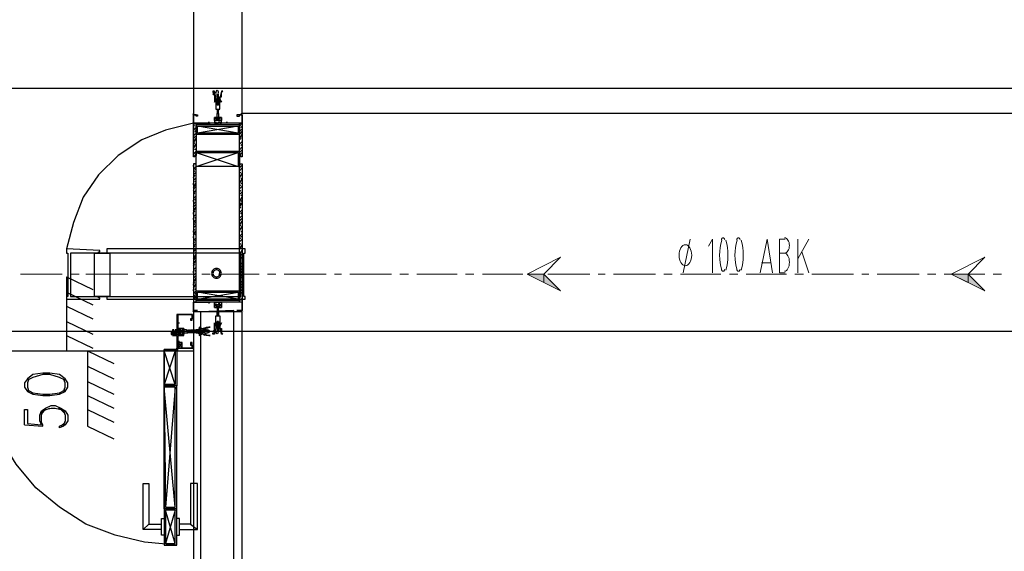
# Model space of a CAD drawing. Header units: millimetres. Extents: x 0 to 420, y 0 to 297.
# Tile 9 of 68: x 88 to 118, y 120 to 136. Entities that reach past the tile are written whole.
import ezdxf

# ---------------------------------------------------------------- set-up
doc = ezdxf.new("R2010")
doc.units = ezdxf.units.MM
doc.layers.add('FILL_000000', color=7, linetype='Continuous')
doc.layers.add('LINE_000000', color=7, linetype='Continuous')

msp = doc.modelspace()

# ---------------------------------------------------------------- hatches: boundary and pattern name
at = {"layer": 'FILL_000000'}
h = msp.add_hatch(color=7, dxfattribs=at)
h.dxf.hatch_style = 1
h.paths.add_polyline_path([(103.844, 128.482), (104.352, 128.482), (104.352, 128.228), (103.844, 128.482)])
h = msp.add_hatch(color=7, dxfattribs=at)
h.dxf.hatch_style = 1
h.paths.add_polyline_path([(104.352, 128.482), (104.352, 128.228), (104.86, 127.974), (104.352, 128.482)])
h = msp.add_hatch(color=7, dxfattribs=at)
h.dxf.hatch_style = 1
h.paths.add_polyline_path([(116.713, 128.482), (117.221, 128.482), (117.221, 128.228), (116.713, 128.482)])
h = msp.add_hatch(color=7, dxfattribs=at)
h.dxf.hatch_style = 1
h.paths.add_polyline_path([(117.221, 128.482), (117.221, 128.228), (117.729, 127.974), (117.221, 128.482)])

# ---------------------------------------------------------------- linework, layer by layer
at = {"layer": 'LINE_000000', "lineweight": 25}
for p, q in [((93.726, 139.361), (93.726, 132.249)), ((173.863, 134.112), (47.075, 134.112)), ((94.446, 133.858), (94.446, 133.943)), ((94.446, 133.858), (94.488, 133.816)), ((94.446, 133.858), (94.446, 133.858)), ((94.446, 133.858), (94.446, 133.816)), ((94.446, 133.816), (94.446, 133.816)), ((94.446, 133.816), (94.446, 133.816)), ((94.446, 133.816), (94.446, 133.773)), ((94.488, 133.858), (94.488, 133.943)), ((94.488, 133.816), (94.488, 133.858)), ((94.488, 133.858), (94.488, 133.858)), ((94.488, 133.816), (94.488, 133.816)), ((94.488, 133.816), (94.488, 133.816)), ((94.488, 133.816), (94.488, 133.816)), ((94.488, 133.773), (94.488, 133.816)), ((94.446, 133.773), (94.446, 133.773)), ((94.446, 133.731), (94.488, 133.689)), ((94.446, 133.731), (94.446, 133.731)), ((94.446, 133.731), (94.446, 133.689)), ((94.446, 133.731), (94.446, 133.731)), ((94.446, 133.731), (94.446, 133.731)), ((94.446, 133.731), (94.446, 133.731)), ((94.446, 133.689), (94.446, 133.689)), ((94.446, 133.689), (94.446, 133.689)), ((94.446, 133.689), (94.446, 133.689)), ((94.446, 133.689), (94.446, 133.646)), ((94.446, 133.646), (94.446, 133.646)), ((94.446, 133.646), (94.446, 133.646)), ((94.446, 133.646), (94.446, 133.604)), ((94.488, 133.773), (94.488, 133.773)), ((94.488, 133.731), (94.488, 133.773)), ((94.488, 133.731), (94.488, 133.731)), ((94.488, 133.689), (94.488, 133.731)), ((94.488, 133.731), (94.488, 133.731)), ((94.488, 133.731), (94.488, 133.731)), ((94.488, 133.689), (94.488, 133.689)), ((94.488, 133.689), (94.488, 133.689)), ((94.488, 133.689), (94.488, 133.689)), ((94.488, 133.646), (94.488, 133.689)), ((94.488, 133.646), (94.488, 133.646)), ((94.488, 133.604), (94.488, 133.646)), ((94.488, 133.646), (94.488, 133.646)), ((94.488, 133.604), (94.488, 133.604)), ((93.684, 133.308), (93.684, 133.308)), ((93.726, 133.308), (93.726, 133.308)), ((94.361, 133.138), (94.573, 133.223)), ((94.446, 133.477), (94.488, 133.435)), ((94.446, 133.477), (94.446, 133.477)), ((94.446, 133.477), (94.446, 133.435)), ((94.446, 133.435), (94.446, 133.435)), ((94.446, 133.435), (94.446, 133.435)), ((94.446, 133.435), (94.446, 133.435)), ((94.446, 133.435), (94.446, 133.392)), ((94.446, 133.392), (94.446, 133.392)), ((94.446, 133.392), (94.446, 133.392)), ((94.446, 133.35), (94.446, 133.35)), ((94.488, 133.477), (94.488, 133.477)), ((94.488, 133.477), (94.488, 133.477)), ((94.488, 133.435), (94.488, 133.477)), ((94.488, 133.477), (94.488, 133.477)), ((94.488, 133.435), (94.488, 133.435)), ((94.488, 133.435), (94.488, 133.435)), ((94.488, 133.435), (94.488, 133.435)), ((94.488, 133.392), (94.488, 133.435)), ((94.488, 133.392), (94.488, 133.392)), ((94.488, 133.35), (94.488, 133.392)), ((94.488, 133.35), (94.488, 133.35)), ((94.488, 133.35), (94.488, 133.35)), ((95.165, 133.35), (95.165, 133.35)), ((95.208, 133.35), (95.165, 133.308)), ((95.165, 133.35), (95.208, 133.308)), ((95.165, 133.308), (95.165, 133.308)), ((95.165, 133.308), (95.165, 133.308)), ((112.226, 133.35), (95.208, 133.35)), ((95.208, 133.35), (95.208, 133.35)), ((95.208, 133.35), (95.208, 133.35)), ((95.208, 133.308), (95.208, 133.308)), ((95.25, 133.308), (95.25, 133.308)), ((93.726, 133.011), (93.726, 133.054)), ((93.726, 132.969), (93.768, 133.011)), ((93.726, 132.842), (93.811, 132.927)), ((93.726, 132.927), (93.726, 132.927)), ((95.081, 132.757), (93.853, 132.969)), ((94.149, 133.054), (94.234, 133.054)), ((94.192, 133.011), (94.192, 133.096)), ((94.192, 133.054), (94.192, 133.054)), ((94.361, 133.054), (94.361, 133.054)), ((94.742, 133.054), (94.742, 133.054)), ((95.123, 132.969), (95.208, 133.054)), ((95.165, 132.927), (95.208, 132.969)), ((93.726, 132.757), (93.726, 132.8)), ((93.726, 132.673), (93.811, 132.757)), ((93.768, 132.8), (93.811, 132.842)), ((95.123, 132.8), (95.208, 132.884)), ((95.123, 132.884), (95.123, 132.884)), ((95.123, 132.588), (95.208, 132.715)), ((95.208, 132.588), (95.208, 132.63)), ((93.726, 132.461), (93.811, 132.588)), ((93.726, 132.292), (93.811, 132.419)), ((95.123, 132.546), (95.165, 132.588)), ((95.123, 132.419), (95.208, 132.503)), ((95.123, 132.503), (95.123, 132.503)), ((95.123, 132.334), (95.123, 132.376)), ((95.123, 132.249), (95.208, 132.334)), ((95.165, 132.376), (95.208, 132.419)), ((93.726, 132.207), (93.726, 132.249)), ((93.726, 132.122), (93.811, 132.207)), ((93.726, 132.038), (93.768, 132.08)), ((93.768, 132.249), (93.811, 132.292)), ((93.768, 132.122), (93.811, 132.122)), ((93.811, 132.165), (95.081, 131.741)), ((95.123, 132.08), (95.208, 132.165)), ((95.165, 132.038), (95.165, 132.038)), ((95.208, 132.08), (95.208, 132.08)), ((93.726, 131.826), (93.726, 131.826)), ((93.726, 131.741), (93.726, 131.784)), ((93.726, 131.657), (93.811, 131.741)), ((93.768, 131.826), (93.811, 131.826)), ((95.123, 131.784), (95.165, 131.826)), ((93.726, 131.572), (93.768, 131.614)), ((93.726, 131.487), (93.811, 131.572)), ((93.726, 131.403), (93.768, 131.487)), ((93.768, 131.657), (93.811, 131.657)), ((95.123, 131.614), (95.208, 131.699)), ((95.123, 131.53), (95.165, 131.572)), ((95.123, 131.403), (95.208, 131.53)), ((95.208, 131.614), (95.208, 131.614)), ((93.726, 131.318), (93.811, 131.403)), ((93.726, 131.106), (93.811, 131.233)), ((93.726, 131.191), (93.726, 131.233)), ((93.768, 131.276), (93.811, 131.318)), ((95.123, 131.233), (95.208, 131.36)), ((95.123, 131.318), (95.123, 131.36)), ((95.123, 131.149), (95.165, 131.191)), ((95.123, 131.064), (95.208, 131.149)), ((95.165, 131.36), (95.208, 131.403)), ((95.165, 131.233), (95.208, 131.233)), ((93.726, 130.937), (93.811, 131.022)), ((93.726, 130.895), (93.768, 130.937)), ((93.726, 130.768), (93.811, 130.852)), ((93.726, 130.852), (93.726, 130.852)), ((95.123, 130.979), (95.165, 131.022)), ((95.123, 130.895), (95.208, 130.979)), ((95.165, 130.852), (95.208, 130.895)), ((95.208, 131.064), (95.208, 131.064)), ((93.726, 130.683), (93.726, 130.725)), ((93.726, 130.598), (93.811, 130.683)), ((93.768, 130.725), (93.811, 130.768)), ((95.123, 130.683), (95.208, 130.81)), ((95.123, 130.81), (95.123, 130.81)), ((95.123, 130.514), (95.208, 130.641)), ((95.123, 130.598), (95.165, 130.641)), ((95.165, 130.683), (95.208, 130.725)), ((93.726, 130.387), (93.811, 130.514)), ((93.726, 130.217), (93.811, 130.302)), ((93.768, 130.175), (93.811, 130.217)), ((95.123, 130.471), (95.165, 130.514)), ((95.123, 130.344), (95.208, 130.429)), ((95.123, 130.429), (95.123, 130.429)), ((95.123, 130.175), (95.208, 130.26)), ((95.123, 130.26), (95.123, 130.26)), ((95.165, 130.302), (95.208, 130.344)), ((95.208, 130.514), (95.208, 130.514)), ((93.726, 130.133), (93.726, 130.175)), ((93.726, 130.048), (93.811, 130.133)), ((93.726, 129.963), (93.768, 130.006)), ((93.726, 129.879), (93.811, 129.963)), ((93.768, 130.048), (93.811, 130.048)), ((95.123, 129.963), (95.208, 130.09)), ((95.123, 129.921), (95.165, 129.963)), ((95.123, 129.794), (95.208, 129.921)), ((95.208, 130.006), (95.208, 130.006)), ((93.726, 129.667), (93.811, 129.794)), ((93.726, 129.582), (93.726, 129.625)), ((93.768, 129.667), (93.811, 129.709)), ((95.123, 129.879), (95.123, 129.879)), ((95.123, 129.709), (95.123, 129.752)), ((95.123, 129.625), (95.208, 129.709)), ((95.165, 129.752), (95.208, 129.794)), ((95.165, 129.625), (95.208, 129.625)), ((93.726, 129.498), (93.811, 129.582)), ((93.726, 129.413), (93.768, 129.455)), ((93.726, 129.328), (93.811, 129.413)), ((93.726, 129.286), (93.768, 129.328)), ((93.768, 129.498), (93.811, 129.498)), ((95.123, 129.54), (95.165, 129.582)), ((95.123, 129.455), (95.208, 129.54)), ((95.123, 129.371), (95.165, 129.413)), ((95.123, 129.244), (95.208, 129.371)), ((95.208, 129.455), (95.208, 129.455)), ((93.726, 129.159), (93.811, 129.244)), ((93.726, 129.244), (93.726, 129.244)), ((93.726, 128.947), (93.811, 129.074)), ((93.726, 129.074), (93.726, 129.074)), ((93.768, 129.117), (93.811, 129.159)), ((95.123, 129.074), (95.208, 129.201)), ((95.123, 129.159), (95.123, 129.201)), ((95.123, 128.99), (95.165, 129.032)), ((95.165, 129.244), (95.208, 129.286)), ((95.165, 129.074), (95.208, 129.074)), ((93.726, 128.778), (93.811, 128.905)), ((93.726, 128.736), (93.768, 128.778)), ((95.123, 128.905), (95.208, 128.99)), ((95.123, 128.863), (95.165, 128.905)), ((95.123, 128.736), (95.208, 128.82)), ((95.123, 128.82), (95.123, 128.82)), ((95.165, 128.693), (95.208, 128.736)), ((95.208, 128.905), (95.208, 128.905)), ((93.726, 128.609), (93.811, 128.693)), ((93.726, 128.693), (93.726, 128.693)), ((93.726, 128.524), (93.726, 128.566)), ((93.726, 128.439), (93.811, 128.524)), ((93.768, 128.566), (93.811, 128.609)), ((95.123, 128.566), (95.208, 128.651)), ((95.123, 128.651), (95.123, 128.651)), ((95.123, 128.355), (95.208, 128.482)), ((89.874, 128.397), (89.874, 126.153)), ((89.874, 128.397), (90.678, 128.016)), ((93.726, 128.228), (93.811, 128.355)), ((93.726, 128.058), (93.811, 128.185)), ((95.123, 128.312), (95.165, 128.355)), ((95.123, 128.185), (95.208, 128.27)), ((95.123, 128.27), (95.123, 128.27)), ((95.123, 128.101), (95.123, 128.143)), ((95.165, 128.143), (95.208, 128.185)), ((95.208, 128.355), (95.208, 128.397)), ((89.874, 127.931), (90.678, 127.55)), ((93.726, 127.974), (93.726, 128.016)), ((93.726, 127.889), (93.811, 127.974)), ((93.726, 127.804), (93.768, 127.847)), ((93.768, 128.016), (93.811, 128.058)), ((93.768, 127.889), (93.811, 127.889)), ((93.853, 127.72), (95.081, 127.931)), ((95.081, 127.72), (93.853, 127.931)), ((95.123, 128.016), (95.208, 128.101)), ((95.123, 127.847), (95.208, 127.931)), ((95.208, 127.847), (95.208, 127.847)), ((93.726, 127.72), (93.811, 127.804)), ((94.149, 127.635), (94.234, 127.635)), ((94.192, 127.635), (94.192, 127.635)), ((94.192, 127.635), (94.192, 127.635)), ((94.192, 127.635), (94.192, 127.593)), ((94.192, 127.593), (94.192, 127.593)), ((94.192, 127.593), (94.192, 127.593)), ((94.361, 127.635), (94.361, 127.635)), ((94.361, 127.55), (94.573, 127.466)), ((94.742, 127.635), (94.742, 127.635)), ((94.742, 127.635), (94.742, 127.635)), ((94.742, 127.593), (94.742, 127.593)), ((94.742, 127.593), (94.742, 127.593)), ((95.165, 127.677), (95.208, 127.762)), ((95.208, 127.635), (95.208, 127.635)), ((89.874, 127.508), (90.678, 127.127)), ((93.684, 127.339), (93.684, 127.339)), ((93.684, 127.296), (93.684, 127.296)), ((93.684, 127.254), (93.726, 127.212)), ((93.684, 127.254), (93.684, 127.254)), ((93.726, 127.381), (93.726, 127.381)), ((93.726, 127.381), (93.726, 127.381)), ((93.726, 127.339), (93.726, 104.86)), ((95.208, 127.339), (93.726, 127.339)), ((95.208, 127.339), (93.726, 127.339)), ((93.726, 127.339), (93.726, 127.339)), ((93.726, 127.254), (93.726, 127.254)), ((94.446, 127.339), (94.446, 127.339)), ((94.446, 127.254), (94.446, 127.296)), ((94.446, 127.296), (94.446, 127.296)), ((94.446, 127.254), (94.446, 127.254)), ((94.446, 127.212), (94.488, 127.254)), ((94.446, 127.212), (94.446, 127.254)), ((94.446, 127.254), (94.446, 127.254)), ((94.446, 127.254), (94.446, 127.254)), ((94.446, 127.254), (94.446, 127.254)), ((94.488, 127.339), (94.488, 127.296)), ((94.488, 127.339), (94.488, 127.339)), ((94.488, 127.339), (94.488, 127.339)), ((94.488, 127.296), (94.488, 127.254)), ((94.488, 127.296), (94.488, 127.296)), ((94.488, 127.254), (94.488, 127.254)), ((94.488, 127.254), (94.488, 127.212)), ((94.488, 127.254), (94.488, 127.254)), ((94.488, 127.254), (94.488, 127.254)), ((95.208, 127.339), (95.165, 127.381)), ((95.165, 127.339), (95.208, 127.381)), ((95.165, 127.381), (95.165, 127.381)), ((95.165, 127.339), (95.165, 127.339)), ((95.165, 127.339), (95.165, 127.339)), ((95.208, 127.381), (95.208, 127.381)), ((95.208, 103.336), (95.208, 127.339)), ((95.208, 127.339), (95.208, 127.339)), ((95.208, 127.339), (95.208, 127.339)), ((95.25, 127.339), (95.25, 127.339)), ((89.874, 127.042), (90.678, 126.661)), ((93.218, 127), (93.303, 127)), ((93.26, 127.042), (93.26, 127.042)), ((93.26, 127), (93.26, 127)), ((93.26, 127), (93.26, 127)), ((93.684, 127.212), (93.684, 127.212)), ((93.726, 127.212), (93.726, 127.212)), ((94.446, 127.212), (94.446, 127.212)), ((94.446, 127.042), (94.446, 127.042)), ((94.446, 127.042), (94.446, 127.042)), ((94.446, 127), (94.446, 127.042)), ((94.446, 127.042), (94.446, 127.042)), ((94.446, 127), (94.446, 127)), ((94.446, 126.958), (94.488, 127)), ((94.446, 127), (94.446, 127)), ((94.446, 126.958), (94.446, 127)), ((94.446, 127), (94.446, 127)), ((94.446, 127), (94.446, 127)), ((94.446, 126.958), (94.446, 126.958)), ((94.446, 126.958), (94.446, 126.958)), ((94.446, 126.958), (94.446, 126.958)), ((94.488, 127.212), (94.488, 127.212)), ((94.488, 127.212), (94.488, 127.212)), ((94.488, 127.212), (94.488, 127.212)), ((94.488, 127.042), (94.488, 127)), ((94.488, 127.042), (94.488, 127.042)), ((94.488, 127.042), (94.488, 127.042)), ((94.488, 127), (94.488, 127)), ((94.488, 127), (94.488, 126.958)), ((94.488, 127), (94.488, 127)), ((94.488, 127), (94.488, 127)), ((94.488, 126.958), (94.488, 126.958)), ((94.488, 126.958), (94.488, 126.915)), ((94.488, 126.958), (94.488, 126.958)), ((148.802, 126.746), (47.075, 126.746)), ((93.091, 126.704), (93.218, 126.704)), ((93.091, 126.661), (93.218, 126.661)), ((93.303, 126.661), (93.43, 126.831)), ((93.303, 126.661), (93.43, 126.831)), ((93.557, 126.704), (93.557, 126.704)), ((93.599, 126.704), (93.557, 126.704)), ((93.557, 126.704), (93.557, 126.704)), ((93.599, 126.704), (93.599, 126.788)), ((93.599, 126.704), (93.599, 126.704)), ((93.641, 126.788), (93.641, 126.788)), ((93.641, 126.704), (93.641, 126.704)), ((93.811, 126.788), (93.811, 126.788)), ((93.811, 126.704), (93.811, 126.746)), ((93.853, 126.704), (93.811, 126.704)), ((93.811, 126.704), (93.811, 126.704)), ((93.853, 126.704), (93.853, 126.788)), ((93.895, 126.704), (93.853, 126.704)), ((93.853, 126.704), (93.853, 126.704)), ((93.938, 126.704), (93.895, 126.788)), ((93.895, 126.704), (93.895, 126.704)), ((93.895, 126.704), (93.895, 126.704)), ((93.938, 126.704), (93.895, 126.704)), ((93.895, 126.704), (93.895, 126.704)), ((93.938, 126.704), (93.938, 126.704)), ((93.938, 126.704), (93.938, 126.704)), ((93.98, 126.704), (93.938, 126.704)), ((93.938, 126.704), (93.938, 126.704)), ((93.938, 126.704), (93.938, 126.704)), ((94.022, 126.704), (93.98, 126.788)), ((94.022, 126.704), (93.98, 126.704)), ((93.98, 126.704), (93.98, 126.704)), ((93.98, 126.704), (93.98, 126.704)), ((94.022, 126.704), (94.022, 126.788)), ((94.022, 126.788), (94.149, 126.788)), ((94.022, 126.704), (94.022, 126.704)), ((94.065, 126.704), (94.022, 126.704)), ((94.022, 126.704), (94.022, 126.704)), ((94.022, 126.704), (94.022, 126.704)), ((94.065, 126.704), (94.065, 126.704)), ((94.065, 126.704), (94.149, 126.704)), ((94.446, 126.873), (94.446, 126.915)), ((94.446, 126.915), (94.446, 126.915)), ((94.446, 126.831), (94.488, 126.873)), ((94.446, 126.873), (94.446, 126.873)), ((94.446, 126.831), (94.446, 126.873)), ((94.446, 126.873), (94.446, 126.873)), ((94.446, 126.831), (94.446, 126.831)), ((94.446, 126.831), (94.446, 126.746)), ((94.488, 126.915), (94.488, 126.873)), ((94.488, 126.915), (94.488, 126.915)), ((94.488, 126.873), (94.488, 126.873)), ((94.488, 126.873), (94.488, 126.831)), ((94.488, 126.873), (94.488, 126.873)), ((94.488, 126.873), (94.488, 126.873)), ((94.488, 126.831), (94.488, 126.831)), ((94.488, 126.831), (94.488, 126.746)), ((89.874, 126.619), (90.678, 126.238)), ((93.091, 126.619), (93.218, 126.619)), ((93.218, 126.45), (93.303, 126.45)), ((93.218, 126.45), (93.303, 126.45)), ((93.26, 126.45), (93.26, 126.492)), ((93.26, 126.492), (93.26, 126.492)), ((93.26, 126.45), (93.26, 126.492)), ((93.26, 126.45), (93.26, 126.45)), ((93.26, 126.45), (93.26, 126.45)), ((93.26, 126.238), (93.387, 126.407)), ((93.26, 126.407), (93.387, 126.238)), ((86.699, 126.153), (93.726, 126.153)), ((89.874, 126.153), (90.509, 126.153)), ((90.509, 126.153), (90.509, 123.867)), ((90.509, 126.153), (91.313, 125.772)), ((93.176, 125.137), (92.837, 126.153)), ((93.176, 126.153), (92.837, 125.137)), ((93.176, 126.196), (93.26, 126.196)), ((93.218, 126.153), (93.218, 126.238)), ((93.684, 126.28), (93.684, 126.28)), ((93.684, 126.196), (93.684, 126.196)), ((90.509, 125.688), (91.313, 125.307)), ((90.509, 125.222), (91.313, 124.841)), ((93.176, 121.412), (92.837, 125.053)), ((93.176, 125.053), (92.879, 121.412)), ((90.509, 124.799), (91.313, 124.418)), ((90.509, 124.375), (91.313, 123.994)), ((89.831, 123.994), (89.704, 123.867)), ((88.604, 123.91), (89.154, 123.867)), ((90.509, 123.867), (91.313, 123.486)), ((93.176, 121.327), (92.879, 120.311)), ((93.176, 120.311), (92.879, 121.327)), ((92.371, 120.904), (92.202, 120.735)), ((93.641, 120.904), (93.853, 120.735))]:
    msp.add_line(p, q, dxfattribs=at)
at = {"layer": 'LINE_000000', "lineweight": 13}
for p, q in [((108.585, 128.524), (108.797, 129.54)), ((112.056, 128.524), (112.056, 129.54)), ((112.395, 129.54), (112.056, 128.947)), ((111.675, 129.117), (111.506, 129.117)), ((112.183, 129.159), (112.395, 128.524)), ((111.252, 128.82), (110.956, 128.82)), ((88.477, 128.482), (89.747, 128.482)), ((90.001, 128.482), (90.255, 128.482)), ((90.466, 128.482), (91.736, 128.482)), ((91.99, 128.482), (92.244, 128.482)), ((92.498, 128.482), (93.726, 128.482)), ((93.98, 128.482), (94.234, 128.482)), ((94.488, 128.482), (95.716, 128.482)), ((95.97, 128.482), (96.224, 128.482)), ((96.478, 128.482), (97.748, 128.482)), ((98.002, 128.482), (98.213, 128.482)), ((98.467, 128.482), (99.737, 128.482)), ((99.991, 128.482), (100.245, 128.482)), ((100.499, 128.482), (101.727, 128.482)), ((101.981, 128.482), (102.235, 128.482)), ((102.489, 128.482), (103.717, 128.482)), ((103.971, 128.482), (104.225, 128.482)), ((104.479, 128.482), (105.749, 128.482)), ((106.003, 128.482), (106.214, 128.482)), ((106.468, 128.482), (107.738, 128.482)), ((107.992, 128.482), (108.246, 128.482)), ((108.5, 128.482), (109.728, 128.482)), ((109.982, 128.482), (110.236, 128.482)), ((110.49, 128.482), (111.718, 128.482)), ((111.506, 128.524), (111.675, 128.524)), ((111.972, 128.482), (112.226, 128.482)), ((112.48, 128.482), (113.75, 128.482)), ((114.004, 128.482), (114.215, 128.482)), ((114.469, 128.482), (115.739, 128.482)), ((115.993, 128.482), (116.247, 128.482)), ((116.501, 128.482), (117.729, 128.482)), ((117.983, 128.482), (118.237, 128.482)), ((93.218, 126.196), (93.218, 126.196))]:
    msp.add_line(p, q, dxfattribs=at)
at = {"layer": 'LINE_000000', "lineweight": 0}
msp.add_line((93.726, 126.746), (93.726, 126.746), dxfattribs=at)
at = {"layer": 'LINE_000000', "lineweight": 13}
for points in [[(120.989, 133.35), (120.989, 143.341), (95.208, 143.341), (95.208, 133.35), (120.989, 133.35)], [(108.839, 129.053), (108.835, 129.117), (108.824, 129.177), (108.806, 129.231), (108.783, 129.278), (108.755, 129.316), (108.723, 129.346), (108.687, 129.364), (108.649, 129.371), (108.61, 129.364), (108.574, 129.346), (108.542, 129.316), (108.514, 129.278), (108.491, 129.231), (108.473, 129.177), (108.462, 129.117), (108.458, 129.053), (108.462, 128.989), (108.473, 128.93), (108.491, 128.876), (108.514, 128.829), (108.542, 128.79), (108.574, 128.761), (108.61, 128.742), (108.649, 128.736), (108.687, 128.742), (108.723, 128.761), (108.755, 128.79), (108.783, 128.829), (108.806, 128.876), (108.824, 128.93), (108.835, 128.989), (108.839, 129.053)], [(104.86, 128.99), (104.352, 128.482), (104.86, 127.974), (103.844, 128.482), (104.86, 128.99)], [(117.729, 128.99), (117.221, 128.482), (117.729, 127.974), (116.713, 128.482), (117.729, 128.99)], [(93.218, 126.238), (93.218, 126.619), (93.218, 126.238)], [(93.218, 126.196), (92.837, 126.196), (93.218, 126.196)]]:
    msp.add_lwpolyline(points, close=True, dxfattribs=at)
at = {"layer": 'LINE_000000', "lineweight": 25}
for points in [[(95.208, 133.35), (95.208, 143.341), (120.989, 143.341), (120.989, 133.35), (95.208, 133.35)], [(94.446, 133.604), (94.446, 133.646), (94.361, 134.027), (94.319, 134.027), (94.319, 133.985), (94.361, 133.985), (94.361, 133.943), (94.319, 133.943), (94.361, 133.9), (94.361, 133.858), (94.361, 133.816), (94.361, 133.773), (94.403, 133.773), (94.403, 133.731), (94.403, 133.689), (94.403, 133.646), (94.403, 133.477), (94.53, 133.477), (94.53, 133.646), (94.53, 133.689), (94.53, 133.731), (94.53, 133.773), (94.53, 133.816), (94.53, 133.858), (94.573, 133.858), (94.573, 133.9), (94.573, 133.943), (94.573, 133.985), (94.615, 134.027), (94.573, 134.027), (94.488, 133.646), (94.488, 133.604), (94.446, 133.604)], [(94.488, 133.731), (94.446, 133.773), (94.446, 133.731), (94.488, 133.731)], [(94.488, 133.689), (94.446, 133.689), (94.488, 133.689)], [(94.53, 133.773), (94.573, 133.689), (94.53, 133.773)], [(93.726, 133.35), (93.726, 133.35), (93.726, 133.308), (93.726, 133.35)], [(94.488, 133.435), (94.446, 133.435), (94.488, 133.435)], [(94.488, 133.35), (94.446, 133.392), (94.488, 133.35)], [(93.726, 133.054), (93.811, 133.054), (93.811, 132.08), (93.768, 132.08), (93.768, 132.038), (93.726, 132.038), (93.726, 133.054)], [(95.123, 133.011), (95.123, 132.715), (93.811, 132.715), (93.811, 133.011), (95.123, 133.011)], [(94.192, 133.096), (94.192, 133.054), (94.192, 133.096)], [(94.361, 133.054), (94.403, 133.054), (94.403, 133.096), (94.403, 133.054), (94.488, 133.054), (94.488, 133.096), (94.53, 133.096), (94.53, 133.054), (94.573, 133.054), (94.361, 133.054)], [(94.742, 133.096), (94.742, 133.054), (94.742, 133.096)], [(95.123, 133.054), (95.208, 133.054), (95.208, 132.038), (95.165, 132.038), (95.165, 132.08), (95.123, 132.08), (95.123, 133.054)], [(93.811, 131.741), (93.811, 132.207), (95.123, 132.207), (95.123, 131.741), (93.811, 131.741)], [(93.811, 127.635), (93.811, 131.826), (93.726, 131.826), (93.726, 127.635), (93.811, 127.635)], [(95.123, 127.635), (95.123, 131.826), (95.208, 131.826), (95.208, 127.635), (95.123, 127.635)], [(95.292, 127.804), (95.25, 127.804), (95.25, 129.117), (95.292, 129.117), (95.292, 129.244), (91.101, 129.244), (91.101, 129.117), (90.847, 129.117), (90.847, 129.159), (90.89, 129.159), (90.89, 129.201), (89.874, 129.244), (89.874, 129.117), (89.916, 129.117), (89.916, 127.804), (89.874, 127.804), (89.874, 127.72), (90.89, 127.72), (90.89, 127.762), (90.847, 127.762), (90.847, 127.804), (91.101, 127.804), (91.101, 127.72), (95.292, 127.72), (95.292, 127.804)], [(95.165, 129.117), (91.186, 129.117), (90.72, 129.117), (90.001, 129.117), (90.001, 127.804), (90.72, 127.804), (91.186, 127.804), (95.165, 127.804), (95.165, 129.117)], [(91.186, 127.804), (90.72, 127.804), (90.72, 129.117), (91.186, 129.117), (91.186, 127.804)], [(94.573, 128.503), (94.57, 128.533), (94.561, 128.56), (94.547, 128.586), (94.529, 128.608), (94.507, 128.626), (94.482, 128.639), (94.454, 128.648), (94.425, 128.651), (94.395, 128.648), (94.367, 128.639), (94.342, 128.626), (94.32, 128.608), (94.302, 128.586), (94.288, 128.56), (94.279, 128.533), (94.276, 128.503), (94.279, 128.473), (94.288, 128.445), (94.302, 128.42), (94.32, 128.398), (94.342, 128.38), (94.367, 128.366), (94.395, 128.358), (94.425, 128.355), (94.454, 128.358), (94.482, 128.366), (94.507, 128.38), (94.529, 128.398), (94.547, 128.42), (94.561, 128.445), (94.57, 128.473), (94.573, 128.503)], [(94.53, 128.503), (94.528, 128.524), (94.522, 128.544), (94.512, 128.562), (94.499, 128.578), (94.484, 128.591), (94.466, 128.6), (94.446, 128.607), (94.425, 128.609), (94.403, 128.607), (94.383, 128.6), (94.365, 128.591), (94.35, 128.578), (94.337, 128.562), (94.327, 128.544), (94.321, 128.524), (94.319, 128.503), (94.321, 128.481), (94.327, 128.462), (94.337, 128.444), (94.35, 128.428), (94.365, 128.415), (94.383, 128.405), (94.403, 128.399), (94.425, 128.397), (94.446, 128.399), (94.466, 128.405), (94.484, 128.415), (94.499, 128.428), (94.512, 128.444), (94.522, 128.462), (94.528, 128.481), (94.53, 128.503)], [(95.123, 127.974), (95.123, 127.677), (93.811, 127.677), (93.811, 127.974), (95.123, 127.974)], [(95.081, 127.931), (95.081, 127.72), (93.853, 127.72), (93.853, 127.931), (95.081, 127.931)], [(94.361, 127.635), (94.403, 127.635), (94.403, 127.593), (94.403, 127.635), (94.488, 127.635), (94.488, 127.593), (94.53, 127.593), (94.53, 127.635), (94.573, 127.635), (94.361, 127.635)], [(93.684, 127.212), (93.684, 127.254), (93.684, 127.212)], [(93.726, 127.254), (93.684, 127.212), (93.726, 127.254)], [(93.726, 127.339), (93.726, 127.381), (93.726, 127.339)], [(93.938, 103.42), (94.954, 103.42), (94.954, 127.381), (93.938, 127.339), (93.938, 103.42)], [(94.488, 127.339), (94.446, 127.296), (94.488, 127.339)], [(94.446, 127.042), (94.361, 126.661), (94.319, 126.661), (94.319, 126.704), (94.361, 126.704), (94.361, 126.746), (94.319, 126.746), (94.361, 126.788), (94.361, 126.831), (94.361, 126.873), (94.361, 126.915), (94.403, 126.915), (94.403, 126.958), (94.403, 127), (94.403, 127.042), (94.403, 127.212), (94.53, 127.212), (94.53, 127.042), (94.53, 127), (94.53, 126.958), (94.53, 126.915), (94.53, 126.873), (94.53, 126.831), (94.573, 126.831), (94.573, 126.788), (94.573, 126.746), (94.573, 126.704), (94.615, 126.661), (94.573, 126.661), (94.488, 127.042), (94.446, 127.042)], [(94.488, 126.958), (94.446, 126.915), (94.446, 126.958), (94.488, 126.958)], [(94.53, 126.915), (94.573, 127), (94.53, 126.915)], [(93.218, 126.746), (93.218, 126.661), (93.26, 126.661), (93.303, 126.661), (93.303, 126.704), (93.26, 126.704), (93.26, 126.788), (93.303, 126.788), (93.26, 126.831), (93.26, 126.788), (93.26, 126.831), (93.218, 126.831), (93.218, 126.746), (93.218, 126.788), (93.176, 126.788), (93.176, 126.746), (93.133, 126.746), (93.133, 126.788), (93.091, 126.788), (93.091, 126.704), (93.133, 126.704), (93.133, 126.746), (93.176, 126.746), (93.176, 126.704), (93.218, 126.704), (93.218, 126.746)], [(93.218, 126.746), (93.218, 126.661), (93.26, 126.661), (93.303, 126.661), (93.303, 126.704), (93.26, 126.704), (93.26, 126.788), (93.303, 126.788), (93.26, 126.831), (93.26, 126.788), (93.26, 126.831), (93.218, 126.831), (93.218, 126.746), (93.218, 126.788), (93.176, 126.788), (93.176, 126.746), (93.133, 126.746), (93.133, 126.788), (93.091, 126.788), (93.091, 126.704), (93.133, 126.704), (93.133, 126.746), (93.176, 126.746), (93.176, 126.704), (93.218, 126.704), (93.218, 126.746)], [(93.811, 126.704), (93.853, 126.704), (94.192, 126.619), (94.234, 126.619), (94.149, 126.619), (94.107, 126.619), (94.107, 126.661), (94.065, 126.661), (94.065, 126.619), (94.022, 126.661), (93.98, 126.661), (93.938, 126.661), (93.895, 126.661), (93.895, 126.704), (93.895, 126.661), (93.853, 126.704), (93.641, 126.704), (93.641, 126.788), (93.853, 126.788), (93.895, 126.788), (93.895, 126.831), (93.938, 126.831), (93.938, 126.788), (93.98, 126.831), (94.022, 126.831), (94.065, 126.831), (94.107, 126.831), (94.107, 126.873), (94.149, 126.873), (94.149, 126.831), (94.149, 126.873), (94.234, 126.873), (94.192, 126.873), (93.853, 126.788), (93.811, 126.788), (93.811, 126.704)], [(93.811, 126.788), (93.853, 126.704), (93.811, 126.788)], [(93.811, 126.788), (93.811, 126.746), (93.811, 126.788)], [(93.98, 126.831), (93.895, 126.873), (93.895, 126.831), (93.98, 126.831)], [(93.98, 126.661), (93.895, 126.619), (93.98, 126.661)], [(93.26, 126.407), (93.26, 126.238), (93.387, 126.238), (93.387, 126.407), (93.26, 126.407)], [(93.218, 125.095), (92.837, 125.095), (92.837, 126.196), (93.218, 126.196), (93.218, 125.095)], [(93.176, 125.137), (92.837, 125.137), (92.837, 126.153), (93.176, 126.153), (93.176, 125.137)], [(88.604, 125.053), (88.688, 124.926), (88.858, 124.841), (89.154, 124.799), (89.366, 124.799), (89.662, 124.841), (89.831, 124.926), (89.916, 125.053), (89.916, 125.18), (89.831, 125.307), (89.662, 125.434), (89.366, 125.476), (89.154, 125.476), (88.858, 125.434), (88.688, 125.307), (88.604, 125.18), (88.604, 125.053)], [(93.218, 125.095), (92.837, 125.095), (92.837, 121.37), (93.218, 121.37), (93.218, 125.095)], [(93.176, 125.053), (92.837, 125.053), (92.879, 121.412), (93.176, 121.412), (93.176, 125.053)], [(93.218, 121.37), (92.837, 121.37), (92.837, 120.269), (93.218, 120.269), (93.218, 121.37)], [(93.176, 121.327), (92.879, 121.327), (92.879, 120.311), (93.176, 120.311), (93.176, 121.327)]]:
    msp.add_lwpolyline(points, close=True, dxfattribs=at)
for points in [[(94.437, 134.058), (94.43, 134.048), (94.423, 134.038), (94.418, 134.028), (94.413, 134.017), (94.409, 134.005), (94.406, 133.994), (94.404, 133.982), (94.403, 133.97)], [(94.488, 133.858), (94.446, 133.858), (94.488, 133.816)], [(94.488, 133.816), (94.446, 133.816), (94.488, 133.773), (94.446, 133.773), (94.488, 133.731)], [(94.488, 133.97), (94.487, 133.982), (94.485, 133.994), (94.482, 134.005), (94.478, 134.017), (94.474, 134.028), (94.468, 134.038), (94.462, 134.048), (94.454, 134.058)], [(94.361, 133.773), (94.361, 133.689), (94.403, 133.773)], [(94.446, 133.646), (94.488, 133.646), (94.446, 133.689)], [(94.488, 133.604), (94.446, 133.646), (94.446, 133.604)], [(95.208, 133.054), (94.573, 133.054), (94.53, 133.054), (94.573, 133.054), (94.573, 133.223), (94.446, 133.223), (94.361, 133.223), (94.361, 133.054), (94.403, 133.054), (94.361, 133.054), (93.726, 133.054), (93.726, 133.308), (93.811, 133.308), (93.853, 133.308), (93.853, 133.265), (93.811, 133.265), (93.811, 133.308), (93.726, 133.308), (93.726, 133.054), (94.149, 133.054)], [(94.7, 133.054), (94.573, 133.054), (94.573, 133.223), (94.361, 133.223), (94.361, 133.054), (94.192, 133.054)], [(94.361, 133.223), (94.573, 133.223), (94.573, 133.138), (94.361, 133.138), (94.361, 133.223), (94.573, 133.138)], [(94.488, 133.35), (94.488, 133.223), (94.488, 133.181), (94.446, 133.181), (94.446, 133.223), (94.446, 133.181), (94.403, 133.181), (94.446, 133.223), (94.446, 133.35)], [(94.446, 133.392), (94.488, 133.392), (94.446, 133.435)], [(94.446, 133.392), (94.446, 133.35), (94.488, 133.35)], [(95.208, 133.054), (95.208, 133.308), (95.081, 133.308), (95.038, 133.308), (95.038, 133.265), (95.123, 133.265), (95.123, 133.308), (95.208, 133.308), (95.208, 133.054), (94.742, 133.054)], [(93.726, 133.054), (92.879, 132.842), (92.16, 132.546), (91.44, 132.08), (90.847, 131.487), (90.382, 130.81), (90.085, 130.048), (89.874, 129.244)], [(95.081, 132.969), (95.081, 132.757), (93.853, 132.757), (93.853, 132.969), (95.081, 132.969), (93.853, 132.757)], [(93.726, 132.588), (93.768, 132.63), (93.811, 132.673)], [(95.123, 132.715), (95.165, 132.757), (95.208, 132.8)], [(93.726, 132.376), (93.726, 132.419), (93.768, 132.461)], [(93.811, 131.741), (93.811, 132.165), (95.081, 132.165), (95.081, 131.741), (93.811, 131.741), (95.081, 132.165)], [(95.123, 132.165), (95.165, 132.207), (95.208, 132.249)], [(95.123, 131.699), (95.165, 131.741), (95.208, 131.784)], [(93.726, 131.022), (93.768, 131.106), (93.811, 131.149)], [(93.726, 130.514), (93.768, 130.556), (93.811, 130.598)], [(93.726, 130.302), (93.726, 130.344), (93.768, 130.387)], [(95.123, 130.09), (95.165, 130.133), (95.208, 130.175)], [(93.726, 129.752), (93.726, 129.794), (93.768, 129.836)], [(93.726, 128.905), (93.768, 128.947), (93.811, 128.99)], [(93.726, 128.355), (93.768, 128.397), (93.811, 128.439)], [(95.123, 128.439), (95.165, 128.524), (95.208, 128.566)], [(93.726, 128.143), (93.726, 128.185), (93.768, 128.228)], [(95.123, 127.931), (95.165, 127.974), (95.208, 128.016)], [(95.208, 127.635), (94.573, 127.635), (94.53, 127.635), (94.573, 127.635), (94.573, 127.466), (94.446, 127.466), (94.361, 127.466), (94.361, 127.635), (94.403, 127.635), (94.361, 127.635), (93.726, 127.635), (93.726, 127.381), (93.811, 127.381), (93.853, 127.381), (93.811, 127.381), (93.726, 127.381), (93.726, 127.635), (94.149, 127.635)], [(94.7, 127.635), (94.573, 127.635), (94.573, 127.466), (94.361, 127.466), (94.361, 127.635), (94.192, 127.635)], [(94.361, 127.466), (94.573, 127.466), (94.573, 127.55), (94.361, 127.55), (94.361, 127.466), (94.573, 127.55)], [(95.208, 127.635), (95.208, 127.381), (95.081, 127.381), (95.038, 127.381), (95.123, 127.381), (95.208, 127.381), (95.208, 127.635), (94.742, 127.635)], [(95.123, 127.72), (95.123, 127.762), (95.165, 127.804)], [(93.218, 127.254), (93.218, 126.831), (93.26, 126.831), (93.26, 126.788), (93.26, 126.831), (93.43, 126.831), (93.43, 126.746), (93.43, 126.661), (93.26, 126.661), (93.218, 126.661), (93.218, 126.238), (93.684, 126.238), (93.684, 126.365), (93.684, 126.407), (93.641, 126.407), (93.641, 126.323), (93.684, 126.323), (93.684, 126.238), (93.26, 126.238), (93.26, 126.45)], [(93.26, 127), (93.26, 127.042), (93.26, 127.254), (93.684, 127.254), (93.684, 127.127), (93.641, 127.127), (93.641, 127.085), (93.684, 127.085), (93.684, 127.127), (93.684, 127.254), (93.218, 127.254)], [(93.726, 127.339), (93.726, 127.339), (93.726, 127.381)], [(94.488, 127.339), (94.488, 127.466), (94.446, 127.466), (94.403, 127.466), (94.446, 127.466), (94.446, 127.339)], [(94.446, 127.296), (94.446, 127.339), (94.488, 127.339)], [(94.446, 127.296), (94.488, 127.296), (94.446, 127.254)], [(94.446, 127.254), (94.488, 127.254), (94.446, 127.212)], [(93.26, 126.492), (93.26, 126.619), (93.43, 126.619), (93.43, 126.831), (93.26, 126.831), (93.26, 127)], [(94.361, 126.915), (94.361, 127), (94.403, 126.915)], [(94.488, 127.042), (94.446, 127.042), (94.488, 127.042), (94.446, 127)], [(94.446, 127), (94.488, 127), (94.446, 126.958)], [(93.062, 126.734), (93.056, 126.721), (93.052, 126.709), (93.049, 126.696), (93.049, 126.683), (93.049, 126.669), (93.052, 126.656), (93.056, 126.644), (93.062, 126.631)], [(93.05, 126.717), (93.065, 126.711), (93.081, 126.707), (93.096, 126.705), (93.112, 126.704), (93.128, 126.705), (93.144, 126.707), (93.159, 126.711), (93.174, 126.717)], [(93.174, 126.648), (93.159, 126.654), (93.144, 126.658), (93.128, 126.66), (93.112, 126.661), (93.096, 126.66), (93.081, 126.658), (93.065, 126.654), (93.05, 126.648)], [(93.205, 126.631), (93.211, 126.644), (93.215, 126.656), (93.217, 126.669), (93.218, 126.683), (93.217, 126.696), (93.215, 126.709), (93.211, 126.721), (93.205, 126.734)], [(93.43, 126.661), (93.43, 126.831), (93.303, 126.831), (93.303, 126.661), (93.43, 126.661), (93.303, 126.831)], [(93.43, 126.661), (93.43, 126.831), (93.303, 126.831), (93.303, 126.661), (93.43, 126.661), (93.303, 126.831)], [(93.514, 126.788), (93.43, 126.788), (93.387, 126.788), (93.387, 126.746), (93.43, 126.746), (93.387, 126.746), (93.387, 126.704), (93.43, 126.704), (93.557, 126.704), (93.514, 126.788), (93.557, 126.746)], [(93.557, 126.704), (93.557, 126.788), (93.599, 126.704), (93.557, 126.788)], [(93.557, 126.746), (93.557, 126.788), (93.557, 126.746), (93.557, 126.788), (93.557, 126.746), (93.557, 126.788), (93.599, 126.746), (93.599, 126.788), (93.599, 126.746), (93.599, 126.788), (93.599, 126.746), (93.641, 126.788)], [(93.641, 126.746), (93.641, 126.788), (93.641, 126.704), (93.599, 126.788)], [(93.641, 126.746), (93.641, 126.788), (93.641, 126.704), (93.599, 126.704)], [(93.641, 126.788), (93.641, 126.746), (93.641, 126.788), (93.641, 126.746)], [(93.811, 126.788), (93.853, 126.746), (93.853, 126.788), (93.853, 126.746), (93.853, 126.788), (93.853, 126.746), (93.895, 126.788)], [(93.895, 126.746), (93.895, 126.788), (93.895, 126.704), (93.853, 126.788)], [(93.895, 126.746), (93.895, 126.788), (93.895, 126.746), (93.895, 126.788), (93.938, 126.746), (93.938, 126.788)], [(93.938, 126.746), (93.938, 126.788), (93.938, 126.704), (93.895, 126.788)], [(93.98, 126.704), (93.98, 126.788), (93.98, 126.704), (93.938, 126.788)], [(93.938, 126.746), (93.938, 126.788), (93.938, 126.746), (93.98, 126.788), (93.98, 126.746), (93.98, 126.788), (93.98, 126.746), (93.98, 126.788), (94.022, 126.746), (94.022, 126.788)], [(94.022, 126.788), (94.065, 126.704), (94.022, 126.788), (94.022, 126.746)], [(94.022, 126.788), (94.022, 126.746), (94.022, 126.788), (94.022, 126.746)], [(94.222, 126.755), (94.213, 126.762), (94.202, 126.768), (94.192, 126.774), (94.181, 126.779), (94.17, 126.782), (94.158, 126.785), (94.146, 126.787), (94.134, 126.788)], [(94.134, 126.704), (94.146, 126.705), (94.158, 126.707), (94.17, 126.71), (94.181, 126.713), (94.192, 126.718), (94.202, 126.724), (94.213, 126.73), (94.222, 126.737)], [(94.403, 126.761), (94.404, 126.749), (94.406, 126.737), (94.409, 126.726), (94.413, 126.714), (94.418, 126.703), (94.423, 126.693), (94.43, 126.683), (94.437, 126.673)], [(94.488, 126.915), (94.446, 126.915), (94.488, 126.915), (94.446, 126.873), (94.488, 126.873)], [(94.488, 126.831), (94.446, 126.831), (94.488, 126.873)], [(94.454, 126.673), (94.462, 126.683), (94.468, 126.693), (94.474, 126.703), (94.478, 126.714), (94.482, 126.726), (94.485, 126.737), (94.487, 126.749), (94.488, 126.761)], [(93.218, 120.269), (92.244, 120.354), (91.355, 120.565), (90.466, 120.904), (89.662, 121.412), (88.942, 122.005), (88.35, 122.724), (87.842, 123.529), (87.503, 124.375), (87.249, 125.307), (87.164, 126.238)], [(93.218, 126.196), (92.837, 126.196), (92.837, 125.095), (92.964, 125.095)], [(93.684, 126.28), (93.684, 126.238), (93.726, 126.28)], [(93.684, 126.28), (93.684, 126.238), (93.726, 126.238)], [(93.684, 126.238), (93.726, 126.238), (93.726, 126.28)], [(89.831, 125.264), (89.662, 125.349), (89.366, 125.434), (89.154, 125.434), (88.858, 125.349), (88.688, 125.264)], [(88.731, 125.307), (88.688, 125.18), (88.688, 125.053), (88.731, 124.926)], [(89.789, 124.926), (89.831, 125.053), (89.831, 125.18), (89.789, 125.307)], [(88.688, 124.968), (88.858, 124.883), (89.154, 124.841), (89.366, 124.841), (89.662, 124.883), (89.831, 124.968)], [(93.218, 121.37), (92.837, 121.37), (92.837, 125.095), (92.964, 125.095)], [(88.604, 123.91), (88.604, 124.375), (88.688, 124.375), (88.688, 123.952), (89.112, 123.91), (89.069, 124.037), (89.069, 124.206), (89.112, 124.333), (89.239, 124.418), (89.408, 124.502), (89.535, 124.502), (89.704, 124.418), (89.831, 124.333), (89.916, 124.206), (89.916, 124.037), (89.831, 123.91), (89.789, 123.867), (89.662, 123.825), (89.662, 123.867)], [(89.154, 123.867), (89.154, 123.91), (89.112, 123.994), (89.112, 124.206), (89.154, 124.333), (89.366, 124.418)], [(89.112, 124.248), (89.239, 124.375), (89.408, 124.418), (89.535, 124.418), (89.704, 124.375), (89.831, 124.248)], [(89.62, 124.418), (89.789, 124.333), (89.831, 124.206), (89.831, 124.037), (89.789, 123.91), (89.662, 123.867)], [(92.752, 120.735), (92.202, 120.735), (92.202, 122.132), (92.371, 122.132), (92.371, 120.904), (92.752, 120.904)], [(93.303, 120.735), (93.853, 120.735), (93.853, 122.132), (93.641, 122.132), (93.641, 120.904), (93.303, 120.904)], [(92.837, 121.37), (92.837, 120.269), (93.218, 120.269)], [(92.837, 120.565), (92.752, 120.565), (92.752, 121.073), (92.837, 121.073)], [(93.218, 120.565), (93.303, 120.565), (93.303, 121.073), (93.218, 121.073)]]:
    msp.add_lwpolyline(points, dxfattribs=at)
at = {"layer": 'LINE_000000', "lineweight": 13}
for points in [[(109.474, 128.524), (109.474, 129.54), (109.347, 129.328)], [(109.754, 129.505), (109.724, 129.396), (109.703, 129.284), (109.69, 129.169), (109.686, 129.053), (109.69, 128.937), (109.703, 128.822), (109.724, 128.71), (109.754, 128.602)], [(109.843, 129.522), (109.838, 129.536), (109.832, 129.548), (109.826, 129.558), (109.82, 129.566), (109.813, 129.573), (109.806, 129.578), (109.799, 129.581), (109.792, 129.582), (109.784, 129.581), (109.777, 129.578), (109.77, 129.573), (109.763, 129.566), (109.757, 129.558), (109.751, 129.548), (109.745, 129.536), (109.74, 129.522)], [(109.871, 128.602), (109.901, 128.71), (109.923, 128.822), (109.935, 128.937), (109.94, 129.053), (109.935, 129.169), (109.923, 129.284), (109.901, 129.396), (109.871, 129.505)], [(110.22, 129.505), (110.19, 129.396), (110.168, 129.284), (110.156, 129.169), (110.151, 129.053), (110.156, 128.937), (110.168, 128.822), (110.19, 128.71), (110.22, 128.602)], [(110.308, 129.522), (110.303, 129.536), (110.298, 129.548), (110.292, 129.558), (110.286, 129.566), (110.279, 129.573), (110.272, 129.578), (110.265, 129.581), (110.257, 129.582), (110.25, 129.581), (110.242, 129.578), (110.235, 129.573), (110.229, 129.566), (110.222, 129.558), (110.216, 129.548), (110.211, 129.536), (110.206, 129.522)], [(110.337, 128.602), (110.367, 128.71), (110.388, 128.822), (110.401, 128.937), (110.405, 129.053), (110.401, 129.169), (110.388, 129.284), (110.367, 129.396), (110.337, 129.505)], [(110.913, 128.524), (111.125, 129.54), (111.294, 128.524)], [(111.675, 129.54), (111.506, 129.54), (111.506, 128.524)], [(111.654, 129.117), (111.684, 129.121), (111.712, 129.135), (111.737, 129.156), (111.759, 129.185), (111.777, 129.219), (111.791, 129.259), (111.799, 129.303), (111.802, 129.35), (111.799, 129.396), (111.791, 129.44), (111.777, 129.48), (111.759, 129.514), (111.737, 129.543), (111.712, 129.564), (111.684, 129.578), (111.654, 129.582)], [(111.654, 128.566), (111.684, 128.572), (111.712, 128.588), (111.737, 128.613), (111.759, 128.647), (111.777, 128.688), (111.791, 128.734), (111.799, 128.786), (111.802, 128.842), (111.799, 128.897), (111.791, 128.949), (111.777, 128.995), (111.759, 129.036), (111.737, 129.07), (111.712, 129.095), (111.684, 129.111), (111.654, 129.117)], [(109.74, 128.626), (109.745, 128.613), (109.751, 128.601), (109.757, 128.591), (109.763, 128.582), (109.77, 128.575), (109.777, 128.57), (109.784, 128.567), (109.792, 128.566), (109.799, 128.567), (109.806, 128.57), (109.813, 128.575), (109.82, 128.582), (109.826, 128.591), (109.832, 128.601), (109.838, 128.613), (109.843, 128.626)], [(110.206, 128.626), (110.211, 128.613), (110.216, 128.601), (110.222, 128.591), (110.229, 128.582), (110.235, 128.575), (110.242, 128.57), (110.25, 128.567), (110.257, 128.566), (110.265, 128.567), (110.272, 128.57), (110.279, 128.575), (110.286, 128.582), (110.292, 128.591), (110.298, 128.601), (110.303, 128.613), (110.308, 128.626)]]:
    msp.add_lwpolyline(points, dxfattribs=at)
at = {"layer": 'LINE_000000', "lineweight": 0}
for points in [[(103.844, 128.482), (104.352, 128.482), (104.352, 128.228), (103.844, 128.482)], [(104.352, 128.482), (104.352, 128.228), (104.86, 127.974), (104.352, 128.482)], [(116.713, 128.482), (117.221, 128.482), (117.221, 128.228), (116.713, 128.482)], [(117.221, 128.482), (117.221, 128.228), (117.729, 127.974), (117.221, 128.482)]]:
    msp.add_lwpolyline(points, close=True, dxfattribs=at)

doc.saveas('drawing.dxf')
